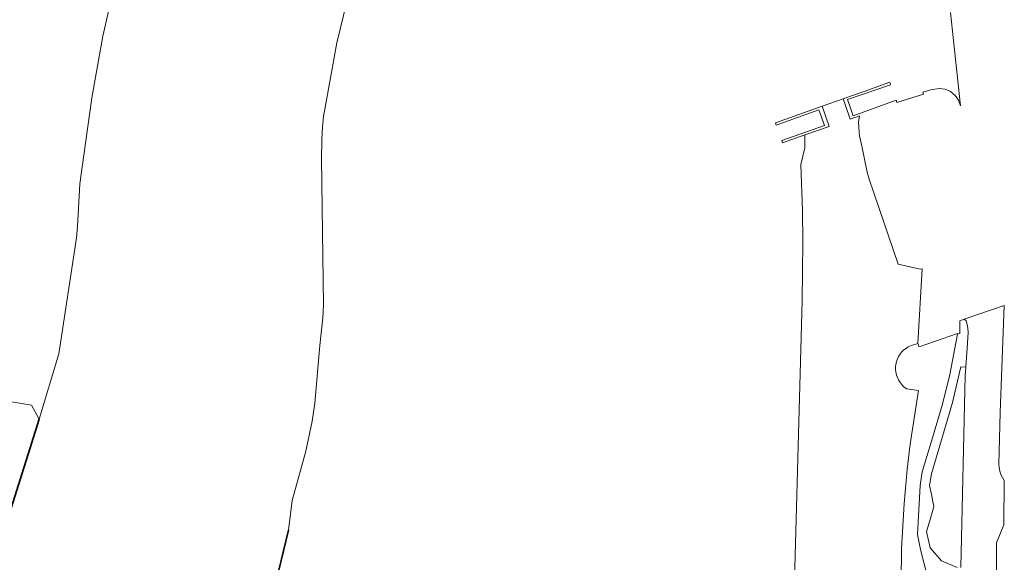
# Model space of a CAD drawing. Header units: metres. Extents: x 89394 to 92106, y 463550 to 466167.
# Tile 92 of 112: x 90767 to 90946, y 465442 to 465541. Entities that reach past the tile are written whole.
import ezdxf

# ---------------------------------------------------------------- set-up
doc = ezdxf.new("R2010")
doc.units = ezdxf.units.M
for name, color, linetype, lineweight in [('B-PV-GK-BESCHOEIING-G', 253, 'OB-BESCHOEIING-BLOK', 35), ('B-PV-GR-BOUWLAND_BRAAKLIGGEND-GV', 200, 'Continuous', 13), ('B-PV-OG-TERREIN_BEGROEID-GV', 7, 'Continuous', 18), ('B-PV-OG-WATER_KANAAL-GV', 120, 'Continuous', 18), ('B-PV-OG-WATER_SLOOT-GV', 120, 'Continuous', 18), ('B-PV-VH-VERHARDING_ASFALT-GV', 210, 'Continuous', 18)]:
    doc.layers.add(name, color=color, linetype=linetype, lineweight=lineweight)
doc.linetypes.add('OB-BESCHOEIING-BLOK', pattern='A,6,-1,[152,NLCS.SHX,S=2,R=0,X=-1,Y=0]', length=7)

msp = doc.modelspace()

# ---------------------------------------------------------------- linework, layer by layer
at = {"layer": 'B-PV-GK-BESCHOEIING-G', "flags": 128}
for points in [[(90719.239, 465350.26), (90724.385, 465357.498), (90726.625, 465361.406), (90730.37, 465369.775), (90734.731, 465380.323), (90736.331, 465383.784), (90738.073, 465387.157), (90741.817, 465393.786), (90744.969, 465398.934), (90747.269, 465403.266), (90762.568, 465440.152), (90762.92, 465441.245), (90763.255, 465442.344), (90763.572, 465443.448), (90763.871, 465444.557), (90764.153, 465445.67), (90764.416, 465446.788), (90764.661, 465447.91), (90764.888, 465449.036), (90770.976, 465468.471)], [(90803.175, 465410.197), (90810.729, 465426.961), (90812.624, 465433.293), (90816.248, 465448.35)]]:
    msp.add_lwpolyline(points, dxfattribs=at)
at = {"layer": 'B-PV-GR-BOUWLAND_BRAAKLIGGEND-GV', "flags": 128}
for points in [[(90828.144, 465549.519), (90825.045, 465536.837), (90822.876, 465524.74), (90822.752, 465524.108), (90822.646, 465523.472), (90822.558, 465522.834), (90822.489, 465522.193), (90822.437, 465521.551), (90822.37, 465520.391), (90822.321, 465519.23), (90822.29, 465518.069), (90822.278, 465516.907), (90822.284, 465515.745), (90822.619, 465489.266), (90822.517, 465486.906), (90821.93, 465481.868), (90821.042, 465471.384), (90820.544, 465468.091), (90819.414, 465462.67), (90816.941, 465453.701), (90816.248, 465448.35), (90812.624, 465433.293)], [(90908.071, 465437.145), (90909.539, 465489.987), (90909.695, 465500.614), (90909.612, 465506.346), (90909.331, 465514.742), (90910.06, 465517.75), (90910.041, 465520.079), (90905.967, 465518.649), (90905.835, 465519.048), (90913.59, 465521.804), (90912.575, 465524.66), (90904.828, 465521.884), (90904.689, 465522.285), (90913.168, 465525.294), (90916.98, 465526.631), (90917.459, 465526.802), (90920.619, 465527.929), (90925.475, 465529.662), (90925.585, 465529.172), (90917.793, 465526.512), (90918.791, 465523.577), (90926.604, 465526.378), (90926.762, 465525.967), (90931.571, 465527.507), (90931.487, 465527.83), (90932.908, 465528.27), (90934.414, 465528.524), (90935.496, 465528.388), (90936.498, 465527.96), (90937.345, 465527.272), (90937.969, 465526.378), (90938.323, 465525.347), (90936.504, 465542.346)]]:
    msp.add_lwpolyline(points, dxfattribs=at)
at = {"layer": 'B-PV-OG-TERREIN_BEGROEID-GV', "flags": 128}
for points in [[(90933.005, 465437.269), (90931.063, 465444.807), (90930.467, 465447.539), (90930.66, 465450.938), (90930.977, 465456.427), (90931.354, 465458.907), (90932.867, 465463.894), (90935.014, 465471.234), (90936.387, 465476.566), (90937.762, 465483.889), (90937.753, 465484.03), (90930.778, 465481.599), (90930.539, 465482.246), (90929.404, 465481.871), (90929.11, 465481.752), (90928.826, 465481.613), (90928.552, 465481.454), (90928.29, 465481.275), (90928.042, 465481.078), (90927.808, 465480.864), (90927.591, 465480.633), (90927.391, 465480.388), (90927.208, 465480.129), (90927.045, 465479.857), (90926.902, 465479.574), (90926.78, 465479.282), (90926.679, 465478.982), (90926.599, 465478.675), (90926.542, 465478.363), (90926.508, 465478.048), (90926.496, 465477.732), (90926.507, 465477.415), (90926.54, 465477.1), (90926.596, 465476.788), (90926.675, 465476.481), (90926.775, 465476.18), (90926.896, 465475.888), (90927.039, 465475.605), (90927.201, 465475.332), (90927.382, 465475.073), (90927.582, 465474.826), (90927.799, 465474.595), (90928.031, 465474.38), (90928.279, 465474.182), (90928.54, 465474.003), (90930.693, 465473.711), (90929.399, 465465.505), (90929.126, 465463.458), (90928.874, 465461.409), (90928.643, 465459.357), (90928.433, 465457.303), (90928.244, 465455.246), (90928.076, 465453.188), (90927.93, 465451.129), (90927.805, 465449.068), (90927.701, 465447.005), (90927.618, 465444.942), (90927.536, 465438.931)], [(90764.888, 465449.036), (90770.976, 465468.471), (90769.575, 465470.999), (90759.082, 465472.774)]]:
    msp.add_lwpolyline(points, dxfattribs=at)
at = {"layer": 'B-PV-OG-WATER_KANAAL-GV', "flags": 128}
for points in [[(90786.095, 465553.724), (90782.544, 465538.007), (90780.532, 465526.85), (90778.359, 465511.206), (90777.948, 465503.475), (90777.775, 465501.421), (90774.539, 465480.343), (90770.976, 465468.471), (90764.888, 465449.036)], [(90812.624, 465433.293), (90816.248, 465448.35), (90816.941, 465453.701), (90819.414, 465462.67), (90820.544, 465468.091), (90821.042, 465471.384), (90821.93, 465481.868), (90822.517, 465486.906), (90822.619, 465489.266), (90822.284, 465515.745), (90822.278, 465516.907), (90822.29, 465518.069), (90822.321, 465519.23), (90822.37, 465520.391), (90822.437, 465521.551), (90822.489, 465522.193), (90822.558, 465522.834), (90822.646, 465523.472), (90822.752, 465524.108), (90822.876, 465524.74), (90825.045, 465536.837), (90828.144, 465549.519)]]:
    msp.add_lwpolyline(points, dxfattribs=at)
at = {"layer": 'B-PV-OG-WATER_SLOOT-GV', "flags": 128}
msp.add_lwpolyline([(90927.536, 465438.931), (90927.618, 465444.942), (90927.701, 465447.005), (90927.805, 465449.068), (90927.93, 465451.129), (90928.076, 465453.188), (90928.244, 465455.246), (90928.433, 465457.303), (90928.643, 465459.357), (90928.874, 465461.409), (90929.126, 465463.458), (90929.399, 465465.505), (90930.693, 465473.711), (90928.54, 465474.003), (90928.279, 465474.182), (90928.031, 465474.38), (90927.799, 465474.595), (90927.582, 465474.826), (90927.382, 465475.073), (90927.201, 465475.332), (90927.039, 465475.605), (90926.896, 465475.888), (90926.775, 465476.18), (90926.675, 465476.481), (90926.596, 465476.788), (90926.54, 465477.1), (90926.507, 465477.415), (90926.496, 465477.732), (90926.508, 465478.048), (90926.542, 465478.363), (90926.599, 465478.675), (90926.679, 465478.982), (90926.78, 465479.282), (90926.902, 465479.574), (90927.045, 465479.857), (90927.208, 465480.129), (90927.391, 465480.388), (90927.591, 465480.633), (90927.808, 465480.864), (90928.042, 465481.078), (90928.29, 465481.275), (90928.552, 465481.454), (90928.826, 465481.613), (90929.11, 465481.752), (90929.404, 465481.871), (90930.539, 465482.246), (90931.366, 465495.767), (90930.955, 465495.689), (90926.962, 465496.655), (90921.729, 465512.044), (90921.383, 465513.356), (90920.307, 465518.352), (90919.979, 465519.902), (90919.888, 465520.54), (90919.833, 465521.506), (90919.778, 465522.436), (90919.94, 465523.552), (90918.253, 465522.954), (90917.405, 465525.404), (90916.98, 465526.631), (90913.168, 465525.294), (90914.464, 465521.632), (90910.041, 465520.079), (90910.06, 465517.75), (90909.331, 465514.742), (90909.612, 465506.346), (90909.695, 465500.614), (90909.539, 465489.987), (90908.071, 465437.145)], dxfattribs=at)
at = {"layer": 'B-PV-VH-VERHARDING_ASFALT-GV', "flags": 128}
for points in [[(90944.775, 465437.275), (90944.816, 465443.34), (90944.833, 465446.028), (90946.152, 465449.292), (90946.262, 465457.355), (90945.917, 465457.891), (90945.642, 465458.465), (90945.441, 465459.07), (90945.318, 465459.695), (90945.275, 465460.331), (90945.485, 465469.699), (90946.237, 465489.112), (90939.002, 465486.611), (90939.315, 465486.363), (90939.451, 465485.962), (90939.524, 465485.615), (90939.615, 465484.995), (90939.679, 465484.248), (90939.524, 465481.385), (90939.289, 465477.949), (90939.183, 465476.39), (90938.344, 465441.555)], [(90937.724, 465441.571), (90934.874, 465442.75), (90932.801, 465445.108), (90932.159, 465448.113), (90932.85, 465450.43), (90933.444, 465452.599), (90933.007, 465455.13), (90932.683, 465456.458), (90933.01, 465458.558), (90936.848, 465471.5), (90938.358, 465478.013), (90939.289, 465477.949), (90939.524, 465481.385), (90939.679, 465484.248), (90939.615, 465484.995), (90939.524, 465485.615), (90939.451, 465485.962), (90939.315, 465486.363), (90939.002, 465486.611), (90938.165, 465486.321), (90938.172, 465484.035), (90937.762, 465483.889), (90936.387, 465476.566), (90935.014, 465471.234), (90932.867, 465463.894), (90931.354, 465458.907), (90930.977, 465456.427), (90930.66, 465450.938), (90930.467, 465447.539), (90931.063, 465444.807), (90933.005, 465437.269)]]:
    msp.add_lwpolyline(points, dxfattribs=at)

doc.saveas('drawing.dxf')
